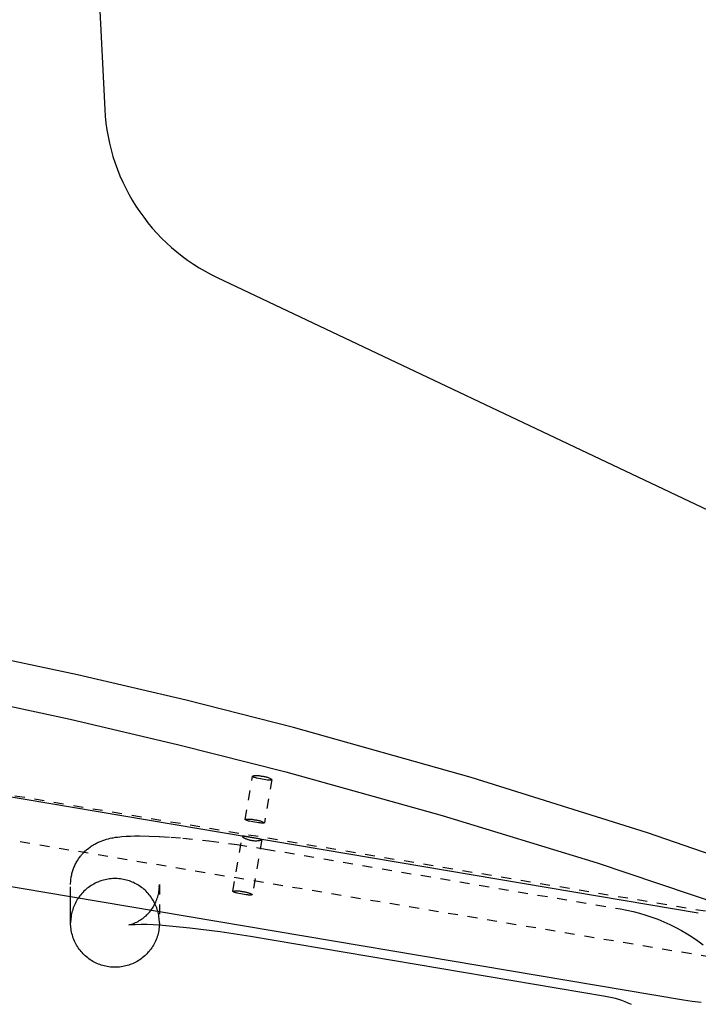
# Model space of a CAD drawing. Header units: millimetres. Extents: x 0 to 1551, y 0 to 1543.
# Tile 16 of 69: x 316 to 454, y 1152 to 1351. Entities that reach past the tile are written whole.
import ezdxf

# ---------------------------------------------------------------- set-up
doc = ezdxf.new("R2010")
doc.units = ezdxf.units.MM
doc.linetypes.add('Hidden', pattern=[4, 2, -2])
doc.layers.add('Make2D$Hidden$Curves', color=7, linetype='Hidden', true_color=0x8c8c8c)
doc.layers.add('Make2D$Visible$Curves', color=7, linetype='Continuous', true_color=0x000000)

msp = doc.modelspace()

# ---------------------------------------------------------------- linework, layer by layer
at = {"layer": 'Make2D$Hidden$Curves'}
for p, q in [((514.38, 1160.52), (1.48, 1246.19)), ((483.88, 1156.48), (117.57, 1217.67)), ((361.81, 1189.04), (363.31, 1197.84)), ((363.45, 1197.86), (363.31, 1197.84)), ((363.31, 1197.84), (363.31, 1197.84)), ((363.31, 1197.84), (363.31, 1197.84)), ((363.31, 1197.84), (363.31, 1197.83)), ((363.31, 1197.83), (363.31, 1197.83)), ((363.31, 1197.83), (363.31, 1197.83)), ((363.31, 1197.83), (363.31, 1197.83)), ((363.31, 1197.83), (363.31, 1197.83)), ((363.31, 1197.83), (363.31, 1197.83)), ((363.31, 1197.83), (363.31, 1197.83)), ((363.31, 1197.83), (363.31, 1197.83)), ((363.31, 1197.83), (363.31, 1197.83)), ((363.31, 1197.83), (363.31, 1197.83)), ((363.31, 1197.83), (363.31, 1197.83)), ((363.31, 1197.83), (363.31, 1197.83)), ((363.31, 1197.83), (363.31, 1197.83)), ((363.31, 1197.83), (363.31, 1197.82)), ((363.31, 1197.82), (363.31, 1197.82)), ((363.31, 1197.82), (363.31, 1197.82)), ((363.31, 1197.82), (363.31, 1197.82)), ((363.31, 1197.82), (363.31, 1197.82)), ((363.31, 1197.82), (363.31, 1197.82)), ((363.31, 1197.82), (363.31, 1197.82)), ((363.31, 1197.82), (363.31, 1197.82)), ((363.31, 1197.82), (363.31, 1197.82)), ((363.31, 1197.82), (363.31, 1197.82)), ((363.31, 1197.82), (363.31, 1197.82)), ((363.31, 1197.82), (363.31, 1197.82)), ((363.31, 1197.82), (363.31, 1197.82)), ((363.31, 1197.82), (363.31, 1197.81)), ((363.31, 1197.81), (363.31, 1197.81)), ((363.31, 1197.81), (363.31, 1197.81)), ((363.31, 1197.81), (363.31, 1197.81)), ((363.31, 1197.81), (363.32, 1197.81)), ((363.32, 1197.81), (363.32, 1197.81)), ((363.32, 1197.81), (363.32, 1197.8)), ((363.32, 1197.8), (363.32, 1197.8)), ((363.32, 1197.8), (363.32, 1197.8)), ((363.32, 1197.8), (363.32, 1197.8)), ((363.32, 1197.8), (363.32, 1197.8)), ((363.32, 1197.8), (363.33, 1197.79)), ((363.33, 1197.79), (363.33, 1197.79)), ((363.33, 1197.79), (363.33, 1197.79)), ((363.33, 1197.79), (363.33, 1197.79)), ((363.33, 1197.79), (363.34, 1197.78)), ((363.34, 1197.78), (363.34, 1197.78)), ((363.34, 1197.78), (363.35, 1197.78)), ((363.35, 1197.78), (363.35, 1197.77)), ((363.35, 1197.77), (363.36, 1197.77)), ((363.36, 1197.77), (363.36, 1197.77)), ((363.36, 1197.77), (363.37, 1197.76)), ((363.37, 1197.76), (363.38, 1197.75)), ((363.38, 1197.75), (363.39, 1197.75)), ((363.39, 1197.75), (363.41, 1197.74)), ((363.41, 1197.74), (363.42, 1197.73)), ((363.42, 1197.73), (363.44, 1197.72)), ((363.44, 1197.72), (363.46, 1197.71)), ((363.59, 1197.88), (363.45, 1197.86)), ((363.46, 1197.71), (363.5, 1197.69)), ((363.5, 1197.69), (363.54, 1197.68)), ((363.54, 1197.68), (363.59, 1197.66)), ((363.73, 1197.9), (363.59, 1197.88)), ((363.59, 1197.66), (363.64, 1197.64)), ((363.64, 1197.64), (363.76, 1197.6)), ((363.87, 1197.91), (363.73, 1197.9)), ((363.76, 1197.6), (363.89, 1197.56)), ((364.01, 1197.92), (363.87, 1197.91)), ((363.89, 1197.56), (364.03, 1197.52)), ((364.15, 1197.92), (364.01, 1197.92)), ((364.03, 1197.52), (364.19, 1197.48)), ((364.3, 1197.91), (364.15, 1197.92)), ((364.19, 1197.48), (364.53, 1197.4)), ((364.44, 1197.91), (364.3, 1197.91)), ((364.58, 1197.89), (364.44, 1197.91)), ((364.53, 1197.4), (364.9, 1197.33)), ((364.72, 1197.87), (364.58, 1197.89)), ((364.86, 1197.85), (364.72, 1197.87)), ((365, 1197.82), (364.86, 1197.85)), ((364.9, 1197.33), (365.28, 1197.26)), ((365.14, 1197.79), (365, 1197.82)), ((365.28, 1197.76), (365.14, 1197.79)), ((365.42, 1197.75), (365.28, 1197.76)), ((365.28, 1197.26), (365.67, 1197.2)), ((365.57, 1197.73), (365.42, 1197.75)), ((365.72, 1197.71), (365.57, 1197.73)), ((365.67, 1197.2), (366.04, 1197.16)), ((365.87, 1197.69), (365.72, 1197.71)), ((367.25, 1197.18), (365.75, 1188.39)), ((366.01, 1197.66), (365.87, 1197.69)), ((366.16, 1197.62), (366.01, 1197.66)), ((366.04, 1197.16), (366.38, 1197.12)), ((366.3, 1197.58), (366.16, 1197.62)), ((366.44, 1197.54), (366.3, 1197.58)), ((366.38, 1197.12), (366.53, 1197.11)), ((366.58, 1197.49), (366.44, 1197.54)), ((366.53, 1197.11), (366.68, 1197.1)), ((366.72, 1197.44), (366.58, 1197.49)), ((366.68, 1197.1), (366.81, 1197.1)), ((366.86, 1197.38), (366.72, 1197.44)), ((366.81, 1197.1), (366.92, 1197.1)), ((366.99, 1197.32), (366.86, 1197.38)), ((366.92, 1197.1), (366.97, 1197.1)), ((366.97, 1197.1), (367.01, 1197.1)), ((367.12, 1197.25), (366.99, 1197.32)), ((367.01, 1197.1), (367.06, 1197.11)), ((367.06, 1197.11), (367.1, 1197.11)), ((367.1, 1197.11), (367.11, 1197.11)), ((367.11, 1197.11), (367.13, 1197.12)), ((367.25, 1197.18), (367.12, 1197.25)), ((367.13, 1197.12), (367.15, 1197.12)), ((367.15, 1197.12), (367.16, 1197.12)), ((367.16, 1197.12), (367.17, 1197.13)), ((367.17, 1197.13), (367.18, 1197.13)), ((367.18, 1197.13), (367.19, 1197.13)), ((367.19, 1197.13), (367.19, 1197.13)), ((367.19, 1197.13), (367.2, 1197.13)), ((367.2, 1197.13), (367.2, 1197.14)), ((367.2, 1197.14), (367.21, 1197.14)), ((367.21, 1197.14), (367.21, 1197.14)), ((367.21, 1197.14), (367.22, 1197.14)), ((367.22, 1197.14), (367.22, 1197.15)), ((367.22, 1197.15), (367.23, 1197.15)), ((367.22, 1197.14), (367.22, 1197.14)), ((367.22, 1197.14), (367.22, 1197.14)), ((367.23, 1197.15), (367.23, 1197.15)), ((367.23, 1197.15), (367.23, 1197.15)), ((367.23, 1197.15), (367.23, 1197.15)), ((367.23, 1197.15), (367.23, 1197.15)), ((367.23, 1197.15), (367.24, 1197.15)), ((367.24, 1197.15), (367.24, 1197.16)), ((367.24, 1197.16), (367.24, 1197.16)), ((367.24, 1197.16), (367.24, 1197.16)), ((367.24, 1197.16), (367.24, 1197.16)), ((367.24, 1197.16), (367.24, 1197.16)), ((367.24, 1197.16), (367.24, 1197.16)), ((367.24, 1197.16), (367.24, 1197.16)), ((367.24, 1197.16), (367.25, 1197.16)), ((367.24, 1197.15), (367.24, 1197.15)), ((367.24, 1197.15), (367.24, 1197.15)), ((367.25, 1197.17), (367.25, 1197.18)), ((367.25, 1197.18), (367.25, 1197.18)), ((367.25, 1197.18), (367.25, 1197.18)), ((367.25, 1197.18), (367.25, 1197.18)), ((367.25, 1197.16), (367.25, 1197.17)), ((367.25, 1197.17), (367.25, 1197.17)), ((367.25, 1197.17), (367.25, 1197.17)), ((367.25, 1197.17), (367.25, 1197.17)), ((367.25, 1197.17), (367.25, 1197.17)), ((367.25, 1197.17), (367.25, 1197.17)), ((367.25, 1197.17), (367.25, 1197.17)), ((367.25, 1197.17), (367.25, 1197.17)), ((367.25, 1197.17), (367.25, 1197.17)), ((367.25, 1197.17), (367.25, 1197.17)), ((367.25, 1197.17), (367.25, 1197.17)), ((367.25, 1197.17), (367.25, 1197.17)), ((367.25, 1197.17), (367.25, 1197.17)), ((367.25, 1197.17), (367.25, 1197.17)), ((367.25, 1197.16), (367.25, 1197.16)), ((367.25, 1197.16), (367.25, 1197.16)), ((367.25, 1197.16), (367.25, 1197.16)), ((367.25, 1197.16), (367.25, 1197.16)), ((370.1, 1198.68), (370.1, 1198.68)), ((333.15, 1184.86), (333.36, 1184.93)), ((333.36, 1184.93), (333.73, 1185.04)), ((333.73, 1185.04), (334.1, 1185.14)), ((334.1, 1185.14), (334.44, 1185.22)), ((334.44, 1185.22), (334.76, 1185.29)), ((334.76, 1185.29), (335.08, 1185.35)), ((335.08, 1185.35), (335.52, 1185.42)), ((335.52, 1185.42), (335.97, 1185.48)), ((335.97, 1185.48), (336.41, 1185.53)), ((336.41, 1185.53), (336.84, 1185.58)), ((336.84, 1185.58), (337.69, 1185.64)), ((337.69, 1185.64), (338.56, 1185.68)), ((338.56, 1185.68), (339.46, 1185.71)), ((339.46, 1185.71), (340.41, 1185.71)), ((340.41, 1185.71), (342.35, 1185.68)), ((342.35, 1185.68), (344.45, 1185.59)), ((344.45, 1185.59), (346.73, 1185.45)), ((346.73, 1185.45), (349.16, 1185.26)), ((349.16, 1185.26), (354.48, 1184.7)), ((359.33, 1174.47), (361.23, 1185.63)), ((361.69, 1185.65), (361.23, 1185.63)), ((361.23, 1185.63), (361.23, 1185.63)), ((361.23, 1185.63), (361.23, 1185.63)), ((361.23, 1185.63), (361.23, 1185.63)), ((361.23, 1185.63), (361.23, 1185.63)), ((361.23, 1185.63), (361.23, 1185.63)), ((361.23, 1185.63), (361.23, 1185.63)), ((361.23, 1185.63), (361.23, 1185.63)), ((361.23, 1185.63), (361.23, 1185.63)), ((361.23, 1185.63), (361.23, 1185.62)), ((361.23, 1185.62), (361.23, 1185.62)), ((361.23, 1185.62), (361.23, 1185.62)), ((361.23, 1185.62), (361.23, 1185.62)), ((361.23, 1185.62), (361.23, 1185.62)), ((361.23, 1185.62), (361.23, 1185.62)), ((361.23, 1185.62), (361.23, 1185.61)), ((361.23, 1185.61), (361.23, 1185.61)), ((361.23, 1185.61), (361.23, 1185.61)), ((361.23, 1185.61), (361.23, 1185.61)), ((361.23, 1185.61), (361.23, 1185.61)), ((361.23, 1185.61), (361.23, 1185.6)), ((361.23, 1185.6), (361.23, 1185.6)), ((361.23, 1185.6), (361.23, 1185.6)), ((361.23, 1185.6), (361.23, 1185.6)), ((361.23, 1185.6), (361.23, 1185.6)), ((361.23, 1185.6), (361.24, 1185.59)), ((361.24, 1185.59), (361.24, 1185.59)), ((361.24, 1185.59), (361.24, 1185.59)), ((361.24, 1185.59), (361.24, 1185.59)), ((361.24, 1185.59), (361.24, 1185.58)), ((361.24, 1185.58), (361.24, 1185.58)), ((361.24, 1185.58), (361.25, 1185.57)), ((361.25, 1185.57), (361.25, 1185.57)), ((361.25, 1185.57), (361.26, 1185.56)), ((361.26, 1185.56), (361.26, 1185.56)), ((361.26, 1185.56), (361.26, 1185.55)), ((361.26, 1185.55), (361.27, 1185.55)), ((361.27, 1185.55), (361.27, 1185.54)), ((361.27, 1185.54), (361.28, 1185.54)), ((361.28, 1185.54), (361.29, 1185.52)), ((361.29, 1185.52), (361.3, 1185.51)), ((361.3, 1185.51), (361.32, 1185.5)), ((361.32, 1185.5), (361.33, 1185.49)), ((361.33, 1185.49), (361.34, 1185.48)), ((361.34, 1185.48), (361.36, 1185.46)), ((361.36, 1185.46), (361.39, 1185.44)), ((361.39, 1185.44), (361.43, 1185.41)), ((361.43, 1185.41), (361.48, 1185.38)), ((361.48, 1185.38), (361.52, 1185.35)), ((361.52, 1185.35), (361.57, 1185.32)), ((361.57, 1185.32), (361.63, 1185.29)), ((361.63, 1185.29), (361.69, 1185.26)), ((363.16, 1185.36), (361.69, 1185.65)), ((361.69, 1185.26), (361.75, 1185.23)), ((361.75, 1185.23), (361.81, 1185.2)), ((361.81, 1185.2), (361.88, 1185.17)), ((361.88, 1185.17), (361.95, 1185.14)), ((361.95, 1185.14), (362.02, 1185.11)), ((362.02, 1185.11), (362.1, 1185.08)), ((362.1, 1185.08), (362.26, 1185.02)), ((362.26, 1185.02), (362.34, 1184.99)), ((362.34, 1184.99), (362.43, 1184.97)), ((362.43, 1184.97), (362.6, 1184.92)), ((362.6, 1184.92), (362.69, 1184.89)), ((362.69, 1184.89), (362.79, 1184.87)), ((364.76, 1185.13), (363.16, 1185.36)), ((365.17, 1184.97), (363.27, 1173.8)), ((365.17, 1184.97), (364.76, 1185.13)), ((365.06, 1184.88), (365.08, 1184.89)), ((365.08, 1184.89), (365.09, 1184.9)), ((365.09, 1184.9), (365.1, 1184.9)), ((365.1, 1184.9), (365.11, 1184.91)), ((365.11, 1184.91), (365.11, 1184.91)), ((365.11, 1184.91), (365.12, 1184.91)), ((365.12, 1184.91), (365.12, 1184.92)), ((365.12, 1184.92), (365.13, 1184.92)), ((365.13, 1184.92), (365.14, 1184.93)), ((365.13, 1184.92), (365.13, 1184.92)), ((365.14, 1184.93), (365.14, 1184.93)), ((365.14, 1184.93), (365.15, 1184.93)), ((365.15, 1184.93), (365.15, 1184.94)), ((365.15, 1184.94), (365.15, 1184.94)), ((365.15, 1184.94), (365.15, 1184.94)), ((365.15, 1184.94), (365.16, 1184.94)), ((365.15, 1184.93), (365.15, 1184.93)), ((365.16, 1184.94), (365.16, 1184.95)), ((365.16, 1184.95), (365.16, 1184.95)), ((365.16, 1184.95), (365.16, 1184.95)), ((365.16, 1184.95), (365.16, 1184.95)), ((365.16, 1184.95), (365.16, 1184.95)), ((365.16, 1184.95), (365.17, 1184.95)), ((365.16, 1184.94), (365.16, 1184.94)), ((365.16, 1184.94), (365.16, 1184.94)), ((365.17, 1184.96), (365.17, 1184.97)), ((365.17, 1184.97), (365.17, 1184.97)), ((365.17, 1184.97), (365.17, 1184.97)), ((365.17, 1184.97), (365.17, 1184.97)), ((365.17, 1184.97), (365.17, 1184.97)), ((365.17, 1184.97), (365.17, 1184.97)), ((365.17, 1184.95), (365.17, 1184.96)), ((365.17, 1184.96), (365.17, 1184.96)), ((365.17, 1184.96), (365.17, 1184.96)), ((365.17, 1184.96), (365.17, 1184.96)), ((365.17, 1184.96), (365.17, 1184.96)), ((365.17, 1184.96), (365.17, 1184.96)), ((365.17, 1184.96), (365.17, 1184.96)), ((365.17, 1184.96), (365.17, 1184.96)), ((365.17, 1184.95), (365.17, 1184.95)), ((329.57, 1182.81), (329.7, 1182.92)), ((329.7, 1182.92), (329.82, 1183.03)), ((329.82, 1183.03), (330.09, 1183.24)), ((330.09, 1183.24), (330.26, 1183.37)), ((330.26, 1183.37), (330.44, 1183.5)), ((330.44, 1183.5), (330.62, 1183.62)), ((330.62, 1183.62), (330.8, 1183.74)), ((330.8, 1183.74), (330.98, 1183.85)), ((330.98, 1183.85), (331.16, 1183.96)), ((331.16, 1183.96), (331.34, 1184.06)), ((331.34, 1184.06), (331.51, 1184.16)), ((331.51, 1184.16), (331.7, 1184.25)), ((331.7, 1184.25), (331.88, 1184.34)), ((331.88, 1184.34), (332.06, 1184.43)), ((332.06, 1184.43), (332.24, 1184.51)), ((332.24, 1184.51), (332.42, 1184.58)), ((332.42, 1184.58), (332.6, 1184.66)), ((332.6, 1184.66), (332.95, 1184.79)), ((332.95, 1184.79), (333.15, 1184.86)), ((354.48, 1184.7), (360.17, 1183.94)), ((360.17, 1183.94), (365.92, 1183.04)), ((362.79, 1184.87), (362.88, 1184.85)), ((362.88, 1184.85), (362.97, 1184.83)), ((362.97, 1184.83), (363.07, 1184.82)), ((363.07, 1184.82), (363.16, 1184.8)), ((363.16, 1184.8), (363.34, 1184.77)), ((363.34, 1184.77), (363.52, 1184.75)), ((363.52, 1184.75), (363.7, 1184.74)), ((363.7, 1184.74), (363.88, 1184.74)), ((363.88, 1184.74), (364.05, 1184.73)), ((364.05, 1184.73), (364.21, 1184.74)), ((364.21, 1184.74), (364.36, 1184.75)), ((364.36, 1184.75), (364.5, 1184.76)), ((364.5, 1184.76), (364.57, 1184.77)), ((364.57, 1184.77), (364.63, 1184.78)), ((364.63, 1184.78), (364.69, 1184.79)), ((364.69, 1184.79), (364.75, 1184.8)), ((364.75, 1184.8), (364.81, 1184.81)), ((364.81, 1184.81), (364.86, 1184.82)), ((364.86, 1184.82), (364.91, 1184.83)), ((364.91, 1184.83), (364.95, 1184.84)), ((364.95, 1184.84), (364.99, 1184.86)), ((364.99, 1184.86), (365.01, 1184.86)), ((365.01, 1184.86), (365.03, 1184.87)), ((365.03, 1184.87), (365.05, 1184.88)), ((365.05, 1184.88), (365.06, 1184.88)), ((365.92, 1183.04), (437.92, 1170.88)), ((327.86, 1180.79), (328.02, 1181.03)), ((328.02, 1181.03), (328.18, 1181.27)), ((328.18, 1181.27), (328.29, 1181.42)), ((328.29, 1181.42), (328.41, 1181.57)), ((328.41, 1181.57), (328.53, 1181.72)), ((328.53, 1181.72), (328.65, 1181.86)), ((328.65, 1181.86), (328.76, 1181.99)), ((328.76, 1181.99), (328.87, 1182.11)), ((328.87, 1182.11), (329.09, 1182.35)), ((329.09, 1182.35), (329.33, 1182.58)), ((329.33, 1182.58), (329.57, 1182.81)), ((326.94, 1178.89), (327.02, 1179.1)), ((327.02, 1179.1), (327.1, 1179.3)), ((327.1, 1179.3), (327.18, 1179.5)), ((327.18, 1179.5), (327.27, 1179.7)), ((327.27, 1179.7), (327.36, 1179.9)), ((327.36, 1179.9), (327.46, 1180.1)), ((327.46, 1180.1), (327.57, 1180.29)), ((327.57, 1180.29), (327.71, 1180.54)), ((327.71, 1180.54), (327.86, 1180.79)), ((326.46, 1176.68), (326.49, 1176.96)), ((326.49, 1176.96), (326.52, 1177.18)), ((326.52, 1177.18), (326.56, 1177.4)), ((326.56, 1177.4), (326.6, 1177.61)), ((326.6, 1177.61), (326.64, 1177.83)), ((326.64, 1177.83), (326.69, 1178.05)), ((326.69, 1178.05), (326.75, 1178.26)), ((326.75, 1178.26), (326.81, 1178.47)), ((326.81, 1178.47), (326.87, 1178.68)), ((326.87, 1178.68), (326.94, 1178.89)), ((334.03, 1176.94), (333.73, 1176.88)), ((334.34, 1176.98), (334.03, 1176.94)), ((334.65, 1177.01), (334.34, 1176.98)), ((334.96, 1177.03), (334.65, 1177.01)), ((335.27, 1177.04), (334.96, 1177.03)), ((335.58, 1177.04), (335.27, 1177.04)), ((335.89, 1177.03), (335.58, 1177.04)), ((336.2, 1177.01), (335.89, 1177.03)), ((336.51, 1176.98), (336.2, 1177.01)), ((336.82, 1176.93), (336.51, 1176.98)), ((337.13, 1176.88), (336.82, 1176.93)), ((326.42, 1175.82), (326.43, 1176.11)), ((326.42, 1173.34), (326.42, 1175.82)), ((326.43, 1176.11), (326.44, 1176.4)), ((326.44, 1176.4), (326.46, 1176.68)), ((329.81, 1175.08), (329.57, 1174.88)), ((330.06, 1175.27), (329.81, 1175.08)), ((330.31, 1175.45), (330.06, 1175.27)), ((330.57, 1175.62), (330.31, 1175.45)), ((330.84, 1175.79), (330.57, 1175.62)), ((331.11, 1175.94), (330.84, 1175.79)), ((331.38, 1176.09), (331.11, 1175.94)), ((331.66, 1176.22), (331.38, 1176.09)), ((331.95, 1176.34), (331.66, 1176.22)), ((332.24, 1176.46), (331.95, 1176.34)), ((332.53, 1176.56), (332.24, 1176.46)), ((332.82, 1176.66), (332.53, 1176.56)), ((333.12, 1176.74), (332.82, 1176.66)), ((333.42, 1176.82), (333.12, 1176.74)), ((333.73, 1176.88), (333.42, 1176.82)), ((337.43, 1176.82), (337.13, 1176.88)), ((337.73, 1176.74), (337.43, 1176.82)), ((338.03, 1176.66), (337.73, 1176.74)), ((338.33, 1176.56), (338.03, 1176.66)), ((338.62, 1176.46), (338.33, 1176.56)), ((338.91, 1176.34), (338.62, 1176.46)), ((339.19, 1176.22), (338.91, 1176.34)), ((339.47, 1176.08), (339.19, 1176.22)), ((339.75, 1175.94), (339.47, 1176.08)), ((340.02, 1175.78), (339.75, 1175.94)), ((340.28, 1175.62), (340.02, 1175.78)), ((340.54, 1175.45), (340.28, 1175.62)), ((340.79, 1175.27), (340.54, 1175.45)), ((341.04, 1175.08), (340.79, 1175.27)), ((341.28, 1174.88), (341.04, 1175.08)), ((344.36, 1174.77), (344.39, 1175.12)), ((344.37, 1174.7), (344.4, 1174.99)), ((344.4, 1174.99), (344.42, 1175.27)), ((344.41, 1175.29), (344.42, 1175.82)), ((344.42, 1175.55), (344.42, 1175.84)), ((344.42, 1175.82), (344.42, 1168.04)), ((344.42, 1175.27), (344.42, 1175.55)), ((327.93, 1173.03), (327.76, 1172.77)), ((328.11, 1173.29), (327.93, 1173.03)), ((328.29, 1173.53), (328.11, 1173.29)), ((328.49, 1173.78), (328.29, 1173.53)), ((328.69, 1174.01), (328.49, 1173.78)), ((328.9, 1174.24), (328.69, 1174.01)), ((329.12, 1174.46), (328.9, 1174.24)), ((329.34, 1174.68), (329.12, 1174.46)), ((329.57, 1174.88), (329.34, 1174.68)), ((341.51, 1174.67), (341.28, 1174.88)), ((341.73, 1174.46), (341.51, 1174.67)), ((341.95, 1174.24), (341.73, 1174.46)), ((342.16, 1174.01), (341.95, 1174.24)), ((342.36, 1173.77), (342.16, 1174.01)), ((342.56, 1173.53), (342.36, 1173.77)), ((342.74, 1173.28), (342.56, 1173.53)), ((342.92, 1173.03), (342.74, 1173.28)), ((343.09, 1172.76), (342.92, 1173.03)), ((343.91, 1172.78), (344, 1173.05)), ((344, 1173.05), (344.09, 1173.32)), ((344.09, 1173.32), (344.16, 1173.59)), ((344.16, 1173.59), (344.23, 1173.87)), ((344.23, 1173.87), (344.28, 1174.14)), ((344.28, 1174.14), (344.33, 1174.42)), ((344.33, 1174.42), (344.37, 1174.7)), ((359.33, 1174.47), (359.46, 1174.5)), ((359.33, 1174.46), (359.33, 1174.47)), ((359.33, 1174.47), (359.33, 1174.47)), ((359.33, 1174.47), (359.33, 1174.47)), ((359.33, 1174.47), (359.33, 1174.47)), ((359.33, 1174.47), (359.33, 1174.47)), ((359.33, 1174.47), (359.33, 1174.47)), ((359.33, 1174.45), (359.33, 1174.46)), ((359.33, 1174.46), (359.33, 1174.46)), ((359.33, 1174.46), (359.33, 1174.46)), ((359.33, 1174.46), (359.33, 1174.46)), ((359.33, 1174.46), (359.33, 1174.46)), ((359.33, 1174.46), (359.33, 1174.46)), ((359.33, 1174.46), (359.33, 1174.46)), ((359.33, 1174.46), (359.33, 1174.46)), ((359.33, 1174.44), (359.33, 1174.45)), ((359.33, 1174.45), (359.33, 1174.45)), ((359.33, 1174.45), (359.33, 1174.45)), ((359.33, 1174.45), (359.33, 1174.45)), ((359.33, 1174.45), (359.33, 1174.45)), ((359.33, 1174.45), (359.33, 1174.45)), ((359.34, 1174.43), (359.33, 1174.44)), ((359.33, 1174.44), (359.33, 1174.44)), ((359.33, 1174.44), (359.33, 1174.44)), ((359.33, 1174.44), (359.33, 1174.44)), ((359.33, 1174.44), (359.33, 1174.44)), ((359.33, 1174.44), (359.33, 1174.44)), ((359.34, 1174.42), (359.34, 1174.43)), ((359.34, 1174.43), (359.34, 1174.43)), ((359.34, 1174.43), (359.34, 1174.43)), ((359.34, 1174.43), (359.34, 1174.43)), ((359.34, 1174.43), (359.34, 1174.43)), ((359.35, 1174.42), (359.34, 1174.42)), ((359.34, 1174.42), (359.34, 1174.42)), ((359.34, 1174.42), (359.34, 1174.42)), ((359.35, 1174.41), (359.35, 1174.42)), ((359.35, 1174.42), (359.35, 1174.42)), ((359.36, 1174.41), (359.35, 1174.41)), ((359.36, 1174.4), (359.36, 1174.41)), ((359.37, 1174.4), (359.36, 1174.4)), ((359.38, 1174.39), (359.37, 1174.4)), ((359.37, 1174.4), (359.37, 1174.4)), ((359.39, 1174.38), (359.38, 1174.39)), ((359.38, 1174.39), (359.38, 1174.39)), ((359.4, 1174.38), (359.39, 1174.38)), ((359.41, 1174.37), (359.4, 1174.38)), ((359.43, 1174.36), (359.41, 1174.37)), ((359.45, 1174.35), (359.43, 1174.36)), ((359.46, 1174.34), (359.45, 1174.35)), ((359.46, 1174.5), (359.59, 1174.52)), ((359.48, 1174.33), (359.46, 1174.34)), ((359.5, 1174.32), (359.48, 1174.33)), ((359.55, 1174.3), (359.5, 1174.32)), ((359.59, 1174.28), (359.55, 1174.3)), ((359.59, 1174.52), (359.72, 1174.54)), ((359.65, 1174.26), (359.59, 1174.28)), ((359.7, 1174.24), (359.65, 1174.26)), ((359.77, 1174.22), (359.7, 1174.24)), ((359.72, 1174.54), (359.85, 1174.55)), ((359.9, 1174.17), (359.77, 1174.22)), ((359.85, 1174.55), (359.98, 1174.56)), ((360.05, 1174.13), (359.9, 1174.17)), ((359.98, 1174.56), (360.12, 1174.57)), ((360.22, 1174.09), (360.05, 1174.13)), ((360.12, 1174.57), (360.25, 1174.57)), ((360.57, 1174), (360.22, 1174.09)), ((360.25, 1174.57), (360.38, 1174.56)), ((360.38, 1174.56), (360.51, 1174.55)), ((360.51, 1174.55), (360.65, 1174.54)), ((360.94, 1173.93), (360.57, 1174)), ((360.65, 1174.54), (360.78, 1174.52)), ((360.78, 1174.52), (360.91, 1174.5)), ((360.91, 1174.5), (361.04, 1174.47)), ((361.3, 1173.86), (360.94, 1173.93)), ((361.04, 1174.47), (361.17, 1174.44)), ((361.17, 1174.44), (361.3, 1174.4)), ((361.3, 1174.4), (361.44, 1174.4)), ((361.65, 1173.81), (361.3, 1173.86)), ((361.44, 1174.4), (361.57, 1174.38)), ((361.57, 1174.38), (361.71, 1174.37)), ((362.01, 1173.76), (361.65, 1173.81)), ((361.71, 1174.37), (361.85, 1174.34)), ((361.85, 1174.34), (361.99, 1174.32)), ((361.99, 1174.32), (362.12, 1174.28)), ((362.36, 1173.73), (362.01, 1173.76)), ((362.12, 1174.28), (362.26, 1174.25)), ((362.26, 1174.25), (362.39, 1174.21)), ((362.52, 1173.71), (362.36, 1173.73)), ((362.39, 1174.21), (362.52, 1174.16)), ((362.52, 1174.16), (362.65, 1174.11)), ((362.67, 1173.71), (362.52, 1173.71)), ((362.65, 1174.11), (362.78, 1174.06)), ((362.81, 1173.71), (362.67, 1173.71)), ((362.78, 1174.06), (362.9, 1174)), ((362.87, 1173.71), (362.81, 1173.71)), ((362.93, 1173.71), (362.87, 1173.71)), ((362.9, 1174), (363.03, 1173.94)), ((362.98, 1173.71), (362.93, 1173.71)), ((363.03, 1173.71), (362.98, 1173.71)), ((363.03, 1173.94), (363.15, 1173.87)), ((363.08, 1173.72), (363.03, 1173.71)), ((363.1, 1173.72), (363.08, 1173.72)), ((363.12, 1173.72), (363.1, 1173.72)), ((363.13, 1173.73), (363.12, 1173.72)), ((363.15, 1173.73), (363.13, 1173.73)), ((363.15, 1173.87), (363.27, 1173.8)), ((363.17, 1173.73), (363.15, 1173.73)), ((363.18, 1173.74), (363.17, 1173.73)), ((363.19, 1173.74), (363.18, 1173.74)), ((363.2, 1173.74), (363.19, 1173.74)), ((363.21, 1173.75), (363.2, 1173.74)), ((363.2, 1173.74), (363.2, 1173.74)), ((363.22, 1173.75), (363.21, 1173.75)), ((363.21, 1173.75), (363.21, 1173.75)), ((363.23, 1173.75), (363.22, 1173.75)), ((363.22, 1173.75), (363.22, 1173.75)), ((363.24, 1173.76), (363.23, 1173.76)), ((363.23, 1173.76), (363.23, 1173.76)), ((363.23, 1173.76), (363.23, 1173.75)), ((363.25, 1173.77), (363.24, 1173.76)), ((363.24, 1173.76), (363.24, 1173.76)), ((363.24, 1173.76), (363.24, 1173.76)), ((363.24, 1173.76), (363.24, 1173.76)), ((363.24, 1173.76), (363.24, 1173.76)), ((363.26, 1173.77), (363.25, 1173.77)), ((363.25, 1173.77), (363.25, 1173.77)), ((363.25, 1173.77), (363.25, 1173.77)), ((363.25, 1173.77), (363.25, 1173.77)), ((363.25, 1173.77), (363.25, 1173.77)), ((363.25, 1173.77), (363.25, 1173.77)), ((363.27, 1173.79), (363.26, 1173.79)), ((363.26, 1173.79), (363.26, 1173.78)), ((363.26, 1173.78), (363.26, 1173.78)), ((363.26, 1173.78), (363.26, 1173.78)), ((363.26, 1173.78), (363.26, 1173.78)), ((363.26, 1173.78), (363.26, 1173.78)), ((363.26, 1173.78), (363.26, 1173.78)), ((363.26, 1173.78), (363.26, 1173.78)), ((363.26, 1173.78), (363.26, 1173.77)), ((363.26, 1173.77), (363.26, 1173.77)), ((363.27, 1173.8), (363.27, 1173.8)), ((363.27, 1173.8), (363.27, 1173.79)), ((363.27, 1173.79), (363.27, 1173.79)), ((363.27, 1173.79), (363.27, 1173.79)), ((363.27, 1173.79), (363.27, 1173.79)), ((363.27, 1173.79), (363.27, 1173.79)), ((363.27, 1173.79), (363.27, 1173.79)), ((326.96, 1171.09), (326.86, 1170.8)), ((327.07, 1171.38), (326.96, 1171.09)), ((327.19, 1171.67), (327.07, 1171.38)), ((327.32, 1171.95), (327.19, 1171.67)), ((327.46, 1172.23), (327.32, 1171.95)), ((327.61, 1172.5), (327.46, 1172.23)), ((327.76, 1172.77), (327.61, 1172.5)), ((342.84, 1170.78), (343, 1171.01)), ((343, 1171.01), (343.16, 1171.25)), ((343.24, 1172.5), (343.09, 1172.76)), ((343.16, 1171.25), (343.3, 1171.5)), ((343.39, 1172.23), (343.24, 1172.5)), ((343.3, 1171.5), (343.44, 1171.74)), ((343.53, 1171.95), (343.39, 1172.23)), ((343.44, 1171.74), (343.57, 1172)), ((343.66, 1171.67), (343.53, 1171.95)), ((343.57, 1172), (343.69, 1172.25)), ((343.78, 1171.38), (343.66, 1171.67)), ((343.69, 1172.25), (343.8, 1172.51)), ((343.89, 1171.09), (343.78, 1171.38)), ((343.8, 1172.51), (343.91, 1172.78)), ((343.99, 1170.79), (343.89, 1171.09)), ((326.47, 1168.98), (326.45, 1168.67)), ((326.51, 1169.28), (326.47, 1168.98)), ((326.56, 1169.59), (326.51, 1169.28)), ((326.62, 1169.9), (326.56, 1169.59)), ((326.69, 1170.2), (326.62, 1169.9)), ((326.77, 1170.5), (326.69, 1170.2)), ((326.86, 1170.8), (326.77, 1170.5)), ((340.82, 1168.81), (341.05, 1168.98)), ((341.05, 1168.98), (341.28, 1169.15)), ((341.28, 1169.15), (341.5, 1169.33)), ((341.5, 1169.33), (341.71, 1169.52)), ((341.71, 1169.52), (341.91, 1169.71)), ((341.91, 1169.71), (342.11, 1169.91)), ((342.11, 1169.91), (342.31, 1170.12)), ((342.31, 1170.12), (342.49, 1170.33)), ((342.49, 1170.33), (342.67, 1170.56)), ((342.67, 1170.56), (342.84, 1170.78)), ((344.08, 1170.5), (343.99, 1170.79)), ((344.16, 1170.2), (344.08, 1170.5)), ((344.23, 1169.89), (344.16, 1170.2)), ((344.29, 1169.59), (344.23, 1169.89)), ((344.34, 1169.28), (344.29, 1169.59)), ((344.38, 1168.97), (344.34, 1169.28)), ((344.4, 1168.66), (344.38, 1168.97)), ((437.92, 1170.88), (439.21, 1170.64)), ((439.21, 1170.64), (440.5, 1170.36)), ((440.5, 1170.36), (441.78, 1170.03)), ((441.78, 1170.03), (443.05, 1169.65)), ((443.05, 1169.65), (444.3, 1169.24)), ((444.3, 1169.24), (445.54, 1168.78)), ((326.43, 1168.36), (326.42, 1168.05)), ((326.45, 1168.67), (326.43, 1168.36)), ((338.26, 1167.63), (338.53, 1167.71)), ((338.53, 1167.71), (338.8, 1167.79)), ((338.8, 1167.79), (339.07, 1167.89)), ((339.07, 1167.89), (339.33, 1168)), ((339.33, 1168), (339.59, 1168.11)), ((339.59, 1168.11), (339.84, 1168.23)), ((339.84, 1168.23), (340.09, 1168.36)), ((340.09, 1168.36), (340.34, 1168.51)), ((340.34, 1168.51), (340.58, 1168.65)), ((340.58, 1168.65), (340.82, 1168.81)), ((344.42, 1168.35), (344.4, 1168.66)), ((344.42, 1168.04), (344.42, 1168.35)), ((445.54, 1168.78), (446.76, 1168.27)), ((446.76, 1168.27), (447.96, 1167.73)), ((447.96, 1167.73), (449.14, 1167.14)), ((449.14, 1167.14), (450.3, 1166.52)), ((450.3, 1166.52), (451.44, 1165.85)), ((451.44, 1165.85), (452.56, 1165.15)), ((452.56, 1165.15), (453.65, 1164.4)), ((453.65, 1164.4), (454.72, 1163.62))]:
    msp.add_line(p, q, dxfattribs=at)
at = {"layer": 'Make2D$Visible$Curves'}
for p, q in [((325.06, 1496.23), (333.35, 1333.14)), ((333.35, 1333.14), (333.44, 1331.76)), ((333.44, 1331.76), (333.59, 1330.37)), ((333.59, 1330.37), (333.78, 1329)), ((333.78, 1329), (334.02, 1327.63)), ((334.02, 1327.63), (334.3, 1326.27)), ((334.3, 1326.27), (334.63, 1324.92)), ((334.63, 1324.92), (335.01, 1323.58)), ((335.01, 1323.58), (335.44, 1322.26)), ((335.44, 1322.26), (335.91, 1320.95)), ((335.91, 1320.95), (336.43, 1319.66)), ((336.43, 1319.66), (336.99, 1318.39)), ((336.99, 1318.39), (337.59, 1317.14)), ((337.59, 1317.14), (338.24, 1315.91)), ((338.24, 1315.91), (338.93, 1314.7)), ((338.93, 1314.7), (339.66, 1313.52)), ((339.66, 1313.52), (340.44, 1312.37)), ((340.44, 1312.37), (341.25, 1311.24)), ((341.25, 1311.24), (342.1, 1310.14)), ((342.1, 1310.14), (342.99, 1309.07)), ((342.99, 1309.07), (343.91, 1308.03)), ((343.91, 1308.03), (344.87, 1307.03)), ((344.87, 1307.03), (345.87, 1306.06)), ((345.87, 1306.06), (346.9, 1305.12)), ((346.9, 1305.12), (347.95, 1304.22)), ((347.95, 1304.22), (349.05, 1303.36)), ((349.05, 1303.36), (350.16, 1302.54)), ((350.16, 1302.54), (351.31, 1301.76)), ((351.31, 1301.76), (352.49, 1301.01)), ((352.49, 1301.01), (353.69, 1300.31)), ((353.69, 1300.31), (354.91, 1299.65)), ((354.91, 1299.65), (356.15, 1299.03)), ((356.15, 1299.03), (501.37, 1230.14)), ((327.82, 1218.4), (294.89, 1225.32)), ((143.43, 1222.49), (453.72, 1170.11)), ((327.83, 1218.4), (327.82, 1218.4)), ((349.87, 1213.22), (327.83, 1218.4)), ((304.24, 1214.12), (326.3, 1209.38)), ((371.6, 1207.68), (349.87, 1213.22)), ((349.87, 1213.22), (349.87, 1213.22)), ((326.3, 1209.38), (326.31, 1209.38)), ((326.31, 1209.38), (348.36, 1204.21)), ((407.68, 1197.54), (371.6, 1207.68)), ((348.36, 1204.21), (348.36, 1204.2)), ((348.36, 1204.2), (370.1, 1198.68)), ((326.42, 1173.34), (170.8, 1199.61)), ((370.1, 1198.68), (401.76, 1189.86)), ((443.44, 1186.31), (407.68, 1197.54)), ((361.81, 1189.04), (361.95, 1189.07)), ((361.81, 1189.03), (361.81, 1189.04)), ((361.81, 1189.04), (361.81, 1189.04)), ((361.81, 1189.04), (361.81, 1189.04)), ((361.81, 1189.04), (361.81, 1189.04)), ((361.81, 1189.04), (361.81, 1189.04)), ((361.81, 1189.04), (361.81, 1189.04)), ((361.81, 1189.04), (361.81, 1189.04)), ((361.81, 1189.04), (361.81, 1189.04)), ((361.81, 1189.04), (361.81, 1189.04)), ((361.81, 1189.04), (361.81, 1189.04)), ((361.81, 1189.04), (361.81, 1189.04)), ((361.81, 1189.04), (361.81, 1189.04)), ((361.81, 1189.04), (361.81, 1189.04)), ((361.81, 1189.02), (361.81, 1189.03)), ((361.81, 1189.03), (361.81, 1189.03)), ((361.81, 1189.03), (361.81, 1189.03)), ((361.81, 1189.03), (361.81, 1189.03)), ((361.81, 1189.03), (361.81, 1189.03)), ((361.81, 1189.03), (361.81, 1189.03)), ((361.81, 1189.03), (361.81, 1189.03)), ((361.81, 1189.03), (361.81, 1189.03)), ((361.81, 1189.03), (361.81, 1189.03)), ((361.81, 1189.03), (361.81, 1189.03)), ((361.81, 1189.03), (361.81, 1189.03)), ((361.81, 1189.03), (361.81, 1189.03)), ((361.82, 1189.02), (361.81, 1189.02)), ((361.81, 1189.02), (361.81, 1189.02)), ((361.81, 1189.02), (361.81, 1189.02)), ((361.81, 1189.02), (361.81, 1189.02)), ((361.81, 1189.02), (361.81, 1189.02)), ((361.81, 1189.02), (361.81, 1189.02)), ((361.82, 1189.01), (361.82, 1189.02)), ((361.82, 1189.02), (361.82, 1189.02)), ((361.83, 1189), (361.82, 1189.01)), ((361.82, 1189.01), (361.82, 1189.01)), ((361.82, 1189.01), (361.82, 1189.01)), ((361.82, 1189.01), (361.82, 1189.01)), ((361.82, 1189.01), (361.82, 1189.01)), ((361.82, 1189.01), (361.82, 1189.01)), ((361.83, 1188.99), (361.83, 1189)), ((361.83, 1189), (361.83, 1189)), ((361.83, 1189), (361.83, 1189)), ((361.83, 1189), (361.83, 1189)), ((361.84, 1188.99), (361.83, 1188.99)), ((361.85, 1188.98), (361.84, 1188.99)), ((361.84, 1188.99), (361.84, 1188.99)), ((361.86, 1188.98), (361.85, 1188.98)), ((361.85, 1188.98), (361.85, 1188.98)), ((361.86, 1188.97), (361.86, 1188.98)), ((361.87, 1188.97), (361.86, 1188.97)), ((361.88, 1188.96), (361.87, 1188.97)), ((361.9, 1188.95), (361.88, 1188.96)), ((361.91, 1188.94), (361.9, 1188.95)), ((361.93, 1188.94), (361.91, 1188.94)), ((361.94, 1188.93), (361.93, 1188.94)), ((361.96, 1188.92), (361.94, 1188.93)), ((361.95, 1189.07), (362.09, 1189.09)), ((362, 1188.9), (361.96, 1188.92)), ((362.04, 1188.88), (362, 1188.9)), ((362.09, 1188.87), (362.04, 1188.88)), ((362.09, 1189.09), (362.23, 1189.11)), ((362.23, 1189.11), (362.37, 1189.12)), ((362.37, 1189.12), (362.51, 1189.12)), ((362.51, 1189.12), (362.66, 1189.12)), ((362.66, 1189.12), (362.8, 1189.12)), ((362.8, 1189.12), (362.94, 1189.11)), ((362.94, 1189.11), (363.08, 1189.1)), ((363.08, 1189.1), (363.22, 1189.08)), ((363.22, 1189.08), (363.36, 1189.06)), ((363.36, 1189.06), (363.5, 1189.03)), ((363.5, 1189.03), (363.64, 1189)), ((363.64, 1189), (363.78, 1188.96)), ((363.78, 1188.96), (363.93, 1188.95)), ((363.93, 1188.95), (364.07, 1188.94)), ((364.07, 1188.94), (364.22, 1188.92)), ((364.22, 1188.92), (364.37, 1188.89)), ((364.37, 1188.89), (364.51, 1188.86)), ((401.76, 1189.86), (433.18, 1180.21)), ((362.14, 1188.85), (362.09, 1188.87)), ((362.26, 1188.81), (362.14, 1188.85)), ((362.39, 1188.77), (362.26, 1188.81)), ((362.53, 1188.73), (362.39, 1188.77)), ((362.69, 1188.69), (362.53, 1188.73)), ((363.03, 1188.61), (362.69, 1188.69)), ((363.4, 1188.54), (363.03, 1188.61)), ((363.79, 1188.47), (363.4, 1188.54)), ((364.17, 1188.41), (363.79, 1188.47)), ((364.54, 1188.36), (364.17, 1188.41)), ((364.51, 1188.86), (364.66, 1188.83)), ((364.88, 1188.33), (364.54, 1188.36)), ((364.66, 1188.83), (364.8, 1188.79)), ((364.8, 1188.79), (364.94, 1188.75)), ((365.04, 1188.32), (364.88, 1188.33)), ((364.94, 1188.75), (365.08, 1188.7)), ((365.18, 1188.31), (365.04, 1188.32)), ((365.08, 1188.7), (365.22, 1188.64)), ((365.31, 1188.31), (365.18, 1188.31)), ((365.22, 1188.64), (365.36, 1188.59)), ((365.42, 1188.31), (365.31, 1188.31)), ((365.36, 1188.59), (365.49, 1188.52)), ((365.47, 1188.31), (365.42, 1188.31)), ((365.52, 1188.31), (365.47, 1188.31)), ((365.49, 1188.52), (365.62, 1188.46)), ((365.56, 1188.32), (365.52, 1188.31)), ((365.6, 1188.32), (365.56, 1188.32)), ((365.62, 1188.32), (365.6, 1188.32)), ((365.62, 1188.46), (365.75, 1188.38)), ((365.63, 1188.32), (365.62, 1188.32)), ((365.65, 1188.33), (365.63, 1188.32)), ((365.66, 1188.33), (365.65, 1188.33)), ((365.68, 1188.33), (365.66, 1188.33)), ((365.69, 1188.34), (365.68, 1188.34)), ((365.68, 1188.34), (365.68, 1188.33)), ((365.7, 1188.34), (365.69, 1188.34)), ((365.69, 1188.34), (365.69, 1188.34)), ((365.71, 1188.34), (365.7, 1188.34)), ((365.72, 1188.35), (365.71, 1188.35)), ((365.71, 1188.35), (365.71, 1188.34)), ((365.73, 1188.35), (365.72, 1188.35)), ((365.72, 1188.35), (365.72, 1188.35)), ((365.72, 1188.35), (365.72, 1188.35)), ((365.72, 1188.35), (365.72, 1188.35)), ((365.74, 1188.36), (365.73, 1188.36)), ((365.73, 1188.36), (365.73, 1188.36)), ((365.73, 1188.36), (365.73, 1188.35)), ((365.73, 1188.35), (365.73, 1188.35)), ((365.73, 1188.35), (365.73, 1188.35)), ((365.75, 1188.37), (365.74, 1188.37)), ((365.74, 1188.37), (365.74, 1188.36)), ((365.74, 1188.36), (365.74, 1188.36)), ((365.74, 1188.36), (365.74, 1188.36)), ((365.74, 1188.36), (365.74, 1188.36)), ((365.74, 1188.36), (365.74, 1188.36)), ((365.74, 1188.36), (365.74, 1188.36)), ((365.75, 1188.38), (365.75, 1188.38)), ((365.75, 1188.38), (365.75, 1188.38)), ((365.75, 1188.38), (365.75, 1188.38)), ((365.75, 1188.38), (365.75, 1188.38)), ((365.75, 1188.38), (365.75, 1188.38)), ((365.75, 1188.38), (365.75, 1188.38)), ((365.75, 1188.38), (365.75, 1188.38)), ((365.75, 1188.38), (365.75, 1188.38)), ((365.75, 1188.38), (365.75, 1188.38)), ((365.75, 1188.38), (365.75, 1188.38)), ((365.75, 1188.38), (365.75, 1188.38)), ((365.75, 1188.38), (365.75, 1188.38)), ((365.75, 1188.38), (365.75, 1188.38)), ((365.75, 1188.38), (365.75, 1188.37)), ((365.75, 1188.37), (365.75, 1188.37)), ((365.75, 1188.37), (365.75, 1188.37)), ((365.75, 1188.37), (365.75, 1188.37)), ((365.75, 1188.37), (365.75, 1188.37)), ((365.75, 1188.37), (365.75, 1188.37)), ((365.75, 1188.37), (365.75, 1188.37)), ((365.75, 1188.37), (365.75, 1188.37)), ((365.75, 1188.37), (365.75, 1188.37)), ((365.75, 1188.37), (365.75, 1188.37)), ((365.75, 1188.37), (365.75, 1188.37)), ((365.75, 1188.37), (365.75, 1188.37)), ((365.75, 1188.37), (365.75, 1188.37)), ((478.85, 1174.02), (443.44, 1186.31)), ((433.18, 1180.21), (464.34, 1169.74)), ((450.73, 1152.36), (326.42, 1173.34)), ((326.42, 1168.04), (326.42, 1173.34)), ((326.43, 1167.73), (326.42, 1168.04)), ((326.42, 1168.04), (326.42, 1168.04)), ((326.45, 1167.42), (326.43, 1167.73)), ((326.47, 1167.1), (326.45, 1167.42)), ((326.51, 1166.79), (326.47, 1167.1)), ((339.49, 1167.69), (338.26, 1167.63)), ((340.72, 1167.72), (339.49, 1167.69)), ((341.95, 1167.71), (340.72, 1167.72)), ((343.18, 1167.66), (341.95, 1167.71)), ((344.41, 1167.57), (343.18, 1167.66)), ((344.37, 1167.1), (344.34, 1166.79)), ((344.4, 1167.42), (344.37, 1167.1)), ((344.42, 1167.73), (344.4, 1167.42)), ((350.61, 1167.01), (344.41, 1167.57)), ((344.42, 1168.04), (344.42, 1167.73)), ((356.78, 1166.25), (350.61, 1167.01)), ((326.56, 1166.48), (326.51, 1166.79)), ((326.62, 1166.17), (326.56, 1166.48)), ((326.69, 1165.87), (326.62, 1166.17)), ((326.77, 1165.56), (326.69, 1165.87)), ((326.86, 1165.26), (326.77, 1165.56)), ((326.97, 1164.97), (326.86, 1165.26)), ((327.08, 1164.67), (326.97, 1164.97)), ((343.88, 1164.97), (343.77, 1164.67)), ((343.98, 1165.26), (343.88, 1164.97)), ((344.08, 1165.56), (343.98, 1165.26)), ((344.16, 1165.87), (344.08, 1165.56)), ((344.23, 1166.17), (344.16, 1165.87)), ((344.29, 1166.48), (344.23, 1166.17)), ((344.34, 1166.79), (344.29, 1166.48)), ((362.93, 1165.29), (356.78, 1166.25)), ((434.92, 1153.14), (362.93, 1165.29)), ((327.2, 1164.38), (327.08, 1164.67)), ((327.33, 1164.1), (327.2, 1164.38)), ((327.48, 1163.82), (327.33, 1164.1)), ((327.63, 1163.54), (327.48, 1163.82)), ((327.79, 1163.27), (327.63, 1163.54)), ((327.96, 1163.01), (327.79, 1163.27)), ((328.14, 1162.75), (327.96, 1163.01)), ((342.89, 1163.01), (342.71, 1162.75)), ((343.06, 1163.27), (342.89, 1163.01)), ((343.22, 1163.54), (343.06, 1163.27)), ((343.37, 1163.82), (343.22, 1163.54)), ((343.51, 1164.1), (343.37, 1163.82)), ((343.65, 1164.38), (343.51, 1164.1)), ((343.77, 1164.67), (343.65, 1164.38)), ((328.33, 1162.5), (328.14, 1162.75)), ((328.53, 1162.26), (328.33, 1162.5)), ((328.74, 1162.02), (328.53, 1162.26)), ((328.95, 1161.79), (328.74, 1162.02)), ((329.17, 1161.57), (328.95, 1161.79)), ((329.4, 1161.36), (329.17, 1161.57)), ((329.64, 1161.15), (329.4, 1161.36)), ((329.88, 1160.95), (329.64, 1161.15)), ((330.13, 1160.76), (329.88, 1160.95)), ((340.96, 1160.95), (340.71, 1160.76)), ((341.21, 1161.15), (340.96, 1160.95)), ((341.45, 1161.36), (341.21, 1161.15)), ((341.68, 1161.57), (341.45, 1161.36)), ((341.9, 1161.79), (341.68, 1161.57)), ((342.11, 1162.02), (341.9, 1161.79)), ((342.32, 1162.26), (342.11, 1162.02)), ((342.52, 1162.5), (342.32, 1162.26)), ((342.71, 1162.75), (342.52, 1162.5)), ((330.39, 1160.58), (330.13, 1160.76)), ((330.65, 1160.41), (330.39, 1160.58)), ((330.92, 1160.25), (330.65, 1160.41)), ((331.2, 1160.1), (330.92, 1160.25)), ((331.48, 1159.95), (331.2, 1160.1)), ((331.76, 1159.82), (331.48, 1159.95)), ((332.05, 1159.7), (331.76, 1159.82)), ((332.35, 1159.59), (332.05, 1159.7)), ((332.64, 1159.48), (332.35, 1159.59)), ((332.94, 1159.39), (332.64, 1159.48)), ((333.25, 1159.31), (332.94, 1159.39)), ((333.55, 1159.24), (333.25, 1159.31)), ((333.86, 1159.18), (333.55, 1159.24)), ((334.17, 1159.13), (333.86, 1159.18)), ((334.48, 1159.09), (334.17, 1159.13)), ((334.8, 1159.07), (334.48, 1159.09)), ((335.11, 1159.05), (334.8, 1159.07)), ((335.42, 1159.04), (335.11, 1159.05)), ((335.74, 1159.05), (335.42, 1159.04)), ((336.05, 1159.07), (335.74, 1159.05)), ((336.36, 1159.09), (336.05, 1159.07)), ((336.68, 1159.13), (336.36, 1159.09)), ((336.99, 1159.18), (336.68, 1159.13)), ((337.3, 1159.24), (336.99, 1159.18)), ((337.6, 1159.31), (337.3, 1159.24)), ((337.9, 1159.39), (337.6, 1159.31)), ((338.21, 1159.48), (337.9, 1159.39)), ((338.5, 1159.59), (338.21, 1159.48)), ((338.8, 1159.7), (338.5, 1159.59)), ((339.08, 1159.82), (338.8, 1159.7)), ((339.37, 1159.95), (339.08, 1159.82)), ((339.65, 1160.1), (339.37, 1159.95)), ((339.92, 1160.25), (339.65, 1160.1)), ((340.19, 1160.41), (339.92, 1160.25)), ((340.46, 1160.58), (340.19, 1160.41)), ((340.71, 1160.76), (340.46, 1160.58)), ((435.6, 1153.01), (434.92, 1153.14)), ((436.27, 1152.86), (435.6, 1153.01)), ((436.93, 1152.69), (436.27, 1152.86)), ((437.59, 1152.5), (436.93, 1152.69)), ((438.24, 1152.29), (437.59, 1152.5)), ((438.89, 1152.05), (438.24, 1152.29)), ((439.52, 1151.79), (438.89, 1152.05)), ((440.15, 1151.51), (439.52, 1151.79)), ((452.5, 1152.09), (450.73, 1152.36)), ((454.27, 1151.87), (452.5, 1152.09))]:
    msp.add_line(p, q, dxfattribs=at)

doc.saveas('drawing.dxf')
